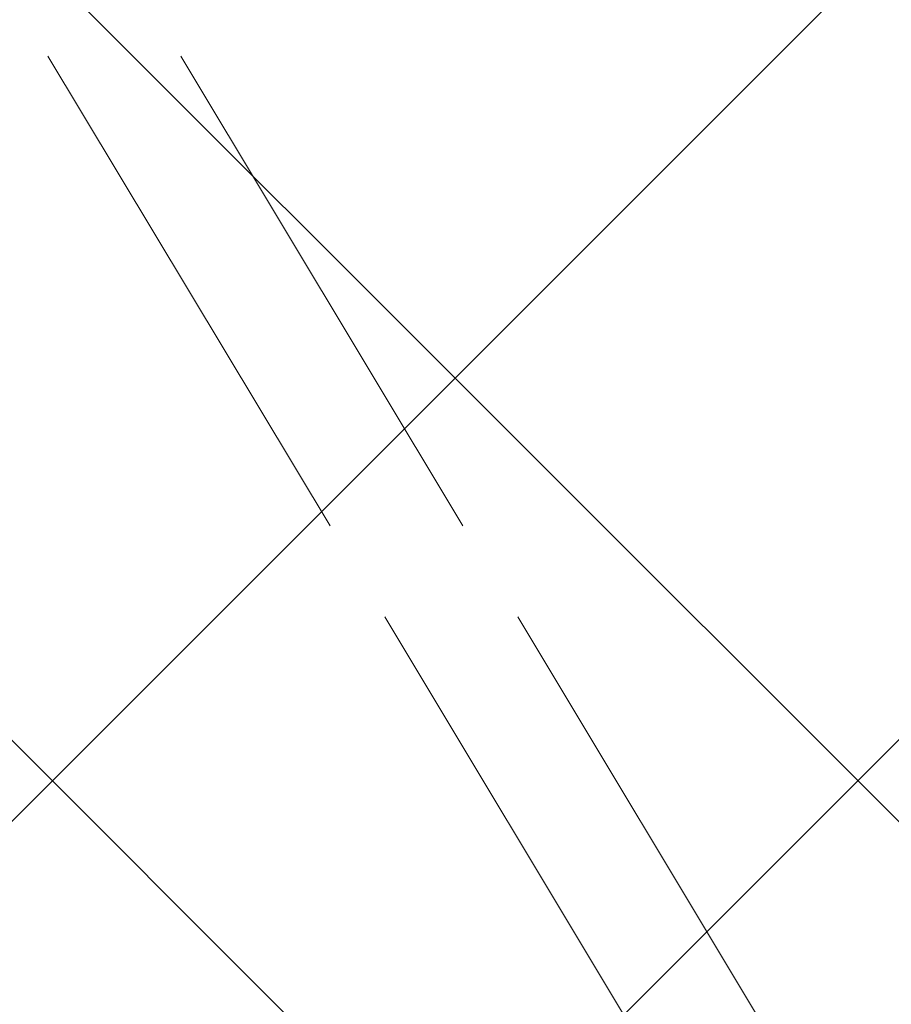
# Model space of a CAD drawing. Header units: millimetres. Extents: x -1753 to 37187, y -1972 to 14840.
# Tile 91 of 128: x 339 to 722, y 12630 to 13062. Entities that reach past the tile are written whole.
import ezdxf
from ezdxf.enums import TextEntityAlignment as Align

# ---------------------------------------------------------------- set-up
doc = ezdxf.new("R2010")
doc.units = ezdxf.units.MM
doc.header["$LTSCALE"] = 2
doc.header["$MEASUREMENT"] = 0
doc.linetypes.add('DASHED', pattern=[0.75, 0.5, -0.25])
doc.linetypes.add('HIDDEN', pattern=[0.375, 0.25, -0.125])
doc.layers.add('FIRE-SPKLR-EQP', color=1, linetype='Continuous', true_color=0xff0000)
doc.layers.add('FIRE-SPKLR-EQP-MPA-12SM-C', color=3, linetype='HIDDEN', true_color=0x00ff00)
doc.layers.add('GREY SCALE', color=9, linetype='Continuous', lineweight=0, true_color=0x808080)
doc.layers.add('RCP LAYER', color=9, linetype='Continuous', lineweight=0, true_color=0x808080)
doc.layers.add('Q-SPCQ', color=91, linetype='Continuous', lineweight=9)
doc.styles.get("Standard").update_dxf_attribs({"font": 'times.ttf'})

# ---------------------------------------------------------------- blocks, each defined once
blk = doc.blocks.new('SPKLR-EQP-PENDENT-68C')
at = {"layer": 'FIRE-SPKLR-EQP-MPA-12SM-C', "linetype": 'DASHED'}
blk.add_circle((0, 0), 2450, dxfattribs=at)
blk = doc.blocks.new('DIAL-LT-NDE-ZZ-M3-S-201_rvt-6-RCP-Store 05 at Node L5 Level')
at = {"layer": 'Q-SPCQ', "color": 7}
for p, q in [((-520931.4, 155245.32), (-521055.25, 155451.47)), ((-520996.92, 155451.46), (-520873.07, 155245.32)), ((-520598.82, 154691.73), (-520907.37, 155205.32)), ((-520849.04, 155205.32), (-520569.64, 154740.27))]:
    blk.add_line(p, q, dxfattribs=at)
blk = doc.blocks.new('A$Cbdc54e46')
at = {"color": 100, "lineweight": 5}
blk.add_blockref('DIAL-LT-NDE-ZZ-M3-S-201_rvt-6-RCP-Store 05 at Node L5 Level', (503706.85, -156235.47), dxfattribs=at)
blk = doc.blocks.new('A$Cf662d679')
blk.add_blockref('A$Cbdc54e46', (0, 0))
blk = doc.blocks.new('RCP LAYOUT')
at = {"layer": 'GREY SCALE', "lineweight": -3}
for p, q in [((200, 12574.37), (1005.63, 13380)), ((200, 12220.82), (1359.18, 13380)), ((10125.7, 3309.33), (200, 13235.03)), ((10011.48, 3070), (200, 12881.48))]:
    blk.add_line(p, q, dxfattribs=at)
for tag, p in [('EXIT', (2198, 13730)), ('EXIT', (15225, 13730)), ('E', (15529.99, 8869.99)), ('E', (15529.99, 7669.99)), ('E', (15529.99, 5869.99)), ('E', (15529.99, 4669.96)), ('EXIT', (13114.86, 3718.64)), ('E', (11657, 3149.92)), ('E', (13457, 3149.92)), ('E', (15257.01, 3149.72)), ('E', (16457.43, 3149.81)), ('EXIT', (15988.31, 2270)), ('E', (1505, 1600)), ('E', (2705, 1600)), ('E', (3905, 1600)), ('E', (5105, 1600)), ('E', (6305, 1600)), ('E', (7505, 1600)), ('E', (8705, 1600)), ('E', (11657, 1349.95)), ('E', (13557, 1350)), ('E', (14757, 1350)), ('EXIT', (6723.48, 950))]:
    blk.add_attdef(tag, text='', height=100, dxfattribs=at).set_placement(p, align=Align.MIDDLE_CENTER)
blk.add_attdef('E', text='', height=100, rotation=44.9147, dxfattribs=at).set_placement((13564.52, 5892.8), align=Align.MIDDLE_CENTER)

msp = doc.modelspace()

# ---------------------------------------------------------------- block references
at = {"layer": 'FIRE-SPKLR-EQP'}
msp.add_blockref('SPKLR-EQP-PENDENT-68C', (1700, 12390), dxfattribs=at)
at = {"layer": 'GREY SCALE', "lineweight": -3}
msp.add_blockref('RCP LAYOUT', (0, 0), dxfattribs=at)
at = {"layer": 'RCP LAYER'}
msp.add_blockref('A$Cf662d679', (17700, 13830), dxfattribs=at)

doc.saveas('drawing.dxf')
